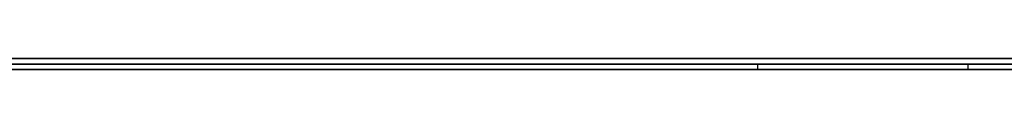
# Model space of a CAD drawing. Extents: x -4.2 to 4.1, y -6.8 to 5.8.
# Tile 11 of 214: x -3.438188 to -3.420421, y -5.0002 to -5. Entities that reach past the tile are written whole.
import ezdxf

# ---------------------------------------------------------------- set-up
doc = ezdxf.new("R2010")
doc.units = 0
doc.layers.get('0').update_dxf_attribs({"linetype": 'CONTINUOUS'})

# ---------------------------------------------------------------- blocks, each defined once
blk = doc.blocks.new('*U1')
at = {"extrusion": (0, -1, 0)}
for p, q in [((4, -5, 3.925), (-4, -5, 3.925)), ((-3.3125, -5, 2.5), (-3.8125, -5, 2.5)), ((-3.8125, -5, 3.25), (-3.3125, -5, 3.25)), ((3.5, -5), (-3.5, -5)), ((-3.8125, -5.0002, 3.25), (-3.3125, -5.0002, 3.25)), ((-3.3125, -5.0002, 2.5), (-3.8125, -5.0002, 2.5)), ((-3.47417, -5.0001, 2.974587), (-3.424867, -5.0001, 2.912516)), ((-3.424867, -5.0002, 2.912516), (-3.47417, -5.0002, 2.974587)), ((-3.39794, -5.0001, 2.912516), (-3.453438, -5.0001, 2.980403)), ((-3.453438, -5.0002, 2.980403), (-3.39794, -5.0002, 2.912516)), ((-3.424867, -5.0001, 2.912516), (-3.39794, -5.0001, 2.912516)), ((-3.39794, -5.0002, 2.912516), (-3.424867, -5.0002, 2.912516))]:
    blk.add_line(p, q, dxfattribs=at)
for p, q in [((4, -5, 4.425), (-4, -5, 4.425)), ((4, -5, 4.425), (-4, -5, 4.425)), ((-3.8125, -5, 3.25), (-3.3125, -5, 3.25)), ((3.5, -5), (-3.5, -5)), ((-3.8125, -5.0002, 3.25), (-3.3125, -5.0002, 3.25)), ((-3.424867, -5.0002, 2.912516), (-3.424867, -5.0001, 2.912516)), ((-3.424867, -5.0001, 2.912516), (-3.39794, -5.0001, 2.912516)), ((-3.39794, -5.0002, 2.912516), (-3.424867, -5.0002, 2.912516)), ((-3.421075, -5.0002, 3.026166), (-3.421075, -5.0001, 3.026166)), ((-3.421075, -5.0002, 3.026166), (-3.421075, -5.0001, 3.026166))]:
    blk.add_line(p, q)
at = {"extrusion": (0, 0, -1)}
for p, q in [((4, -5, 3.925), (-4, -5, 3.925)), ((-3.3125, -5, 2.5), (-3.8125, -5, 2.5)), ((-3.3125, -5.0002, 2.5), (-3.8125, -5.0002, 2.5))]:
    blk.add_line(p, q, dxfattribs=at)
at = {"extrusion": (0.783042, 0, 0.621968)}
for p, q in [((-3.47417, -5.0001, 2.974587), (-3.424867, -5.0001, 2.912516)), ((-3.424867, -5.0002, 2.912516), (-3.47417, -5.0002, 2.974587)), ((-3.424867, -5.0002, 2.912516), (-3.424867, -5.0001, 2.912516))]:
    blk.add_line(p, q, dxfattribs=at)
at = {"extrusion": (-0.774214, 0, -0.632924)}
for p, q in [((-3.39794, -5.0001, 2.912516), (-3.453438, -5.0001, 2.980403)), ((-3.453438, -5.0002, 2.980403), (-3.39794, -5.0002, 2.912516))]:
    blk.add_line(p, q, dxfattribs=at)
for points in [[(-3.43851, -5.0001, 2.98864), (-3.43816, -5.0001, 2.98892), (-3.4378, -5.0001, 2.98921), (-3.43745, -5.0001, 2.9895), (-3.4371, -5.0001, 2.98979), (-3.43676, -5.0001, 2.99009), (-3.43641, -5.0001, 2.99039), (-3.43608, -5.0001, 2.99069), (-3.43574, -5.0001, 2.99099), (-3.43541, -5.0001, 2.9913), (-3.43508, -5.0001, 2.99161), (-3.43475, -5.0001, 2.99193), (-3.43442, -5.0001, 2.99224), (-3.4341, -5.0001, 2.99256), (-3.43379, -5.0001, 2.99289), (-3.43347, -5.0001, 2.99321), (-3.43316, -5.0001, 2.99354), (-3.43285, -5.0001, 2.99387), (-3.43255, -5.0001, 2.99421), (-3.43224, -5.0001, 2.99454), (-3.43194, -5.0001, 2.99488), (-3.43165, -5.0001, 2.99523), (-3.43135, -5.0001, 2.99557), (-3.43106, -5.0001, 2.99592), (-3.43078, -5.0001, 2.99628), (-3.43049, -5.0001, 2.99663), (-3.43021, -5.0001, 2.99699), (-3.42994, -5.0001, 2.99735), (-3.42966, -5.0001, 2.99771), (-3.42939, -5.0001, 2.99808), (-3.42912, -5.0001, 2.99845), (-3.42886, -5.0001, 2.99882), (-3.4286, -5.0001, 2.9992), (-3.42835, -5.0001, 2.99958), (-3.4281, -5.0001, 2.99996), (-3.42786, -5.0001, 3.00034), (-3.42762, -5.0001, 3.00073), (-3.42738, -5.0001, 3.00112), (-3.42715, -5.0001, 3.00151), (-3.42692, -5.0001, 3.0019), (-3.4267, -5.0001, 3.0023), (-3.42648, -5.0001, 3.0027), (-3.42627, -5.0001, 3.0031), (-3.42606, -5.0001, 3.00351), (-3.42585, -5.0001, 3.00392), (-3.42565, -5.0001, 3.00433), (-3.42546, -5.0001, 3.00474), (-3.42526, -5.0001, 3.00516), (-3.42507, -5.0001, 3.00557), (-3.42489, -5.0001, 3.006), (-3.42471, -5.0001, 3.00642), (-3.42454, -5.0001, 3.00685), (-3.42436, -5.0001, 3.00728), (-3.4242, -5.0001, 3.00771), (-3.42404, -5.0001, 3.00814), (-3.42388, -5.0001, 3.00858), (-3.42372, -5.0001, 3.00902), (-3.42358, -5.0001, 3.00947), (-3.42343, -5.0001, 3.00991), (-3.42329, -5.0001, 3.01036), (-3.42315, -5.0001, 3.01081), (-3.42302, -5.0001, 3.01127), (-3.42289, -5.0001, 3.01172), (-3.42277, -5.0001, 3.01218), (-3.42265, -5.0001, 3.01265), (-3.42254, -5.0001, 3.01311), (-3.42243, -5.0001, 3.01358), (-3.42232, -5.0001, 3.01405), (-3.42222, -5.0001, 3.01452), (-3.42212, -5.0001, 3.015), (-3.42203, -5.0001, 3.01548), (-3.42194, -5.0001, 3.01596), (-3.42186, -5.0001, 3.01645), (-3.42178, -5.0001, 3.01693), (-3.4217, -5.0001, 3.01742), (-3.42163, -5.0001, 3.01791), (-3.42156, -5.0001, 3.01841), (-3.4215, -5.0001, 3.01891), (-3.42144, -5.0001, 3.01941), (-3.42139, -5.0001, 3.01991), (-3.42134, -5.0001, 3.02042), (-3.42129, -5.0001, 3.02093), (-3.42125, -5.0001, 3.02144), (-3.42121, -5.0001, 3.02195), (-3.42118, -5.0001, 3.02247), (-3.42115, -5.0001, 3.02299), (-3.42113, -5.0001, 3.02351), (-3.42111, -5.0001, 3.02404), (-3.42109, -5.0001, 3.02457), (-3.42108, -5.0001, 3.0251), (-3.42108, -5.0001, 3.02563), (-3.42107, -5.0001, 3.02617)], [(-3.43851, -5.0001, 2.98864), (-3.43816, -5.0001, 2.98892), (-3.4378, -5.0001, 2.98921), (-3.43745, -5.0001, 2.9895), (-3.4371, -5.0001, 2.98979), (-3.43676, -5.0001, 2.99009), (-3.43641, -5.0001, 2.99039), (-3.43608, -5.0001, 2.99069), (-3.43574, -5.0001, 2.99099), (-3.43541, -5.0001, 2.9913), (-3.43508, -5.0001, 2.99161), (-3.43475, -5.0001, 2.99193), (-3.43442, -5.0001, 2.99224), (-3.4341, -5.0001, 2.99256), (-3.43379, -5.0001, 2.99289), (-3.43347, -5.0001, 2.99321), (-3.43316, -5.0001, 2.99354), (-3.43285, -5.0001, 2.99387), (-3.43255, -5.0001, 2.99421), (-3.43224, -5.0001, 2.99454), (-3.43194, -5.0001, 2.99488), (-3.43165, -5.0001, 2.99523), (-3.43135, -5.0001, 2.99557), (-3.43106, -5.0001, 2.99592), (-3.43078, -5.0001, 2.99628), (-3.43049, -5.0001, 2.99663), (-3.43021, -5.0001, 2.99699), (-3.42994, -5.0001, 2.99735), (-3.42966, -5.0001, 2.99771), (-3.42939, -5.0001, 2.99808), (-3.42912, -5.0001, 2.99845), (-3.42886, -5.0001, 2.99882), (-3.4286, -5.0001, 2.9992), (-3.42835, -5.0001, 2.99958), (-3.4281, -5.0001, 2.99996), (-3.42786, -5.0001, 3.00034), (-3.42762, -5.0001, 3.00073), (-3.42738, -5.0001, 3.00112), (-3.42715, -5.0001, 3.00151), (-3.42692, -5.0001, 3.0019), (-3.4267, -5.0001, 3.0023), (-3.42648, -5.0001, 3.0027), (-3.42627, -5.0001, 3.0031), (-3.42606, -5.0001, 3.00351), (-3.42585, -5.0001, 3.00392), (-3.42565, -5.0001, 3.00433), (-3.42546, -5.0001, 3.00474), (-3.42526, -5.0001, 3.00516), (-3.42507, -5.0001, 3.00557), (-3.42489, -5.0001, 3.006), (-3.42471, -5.0001, 3.00642), (-3.42454, -5.0001, 3.00685), (-3.42436, -5.0001, 3.00728), (-3.4242, -5.0001, 3.00771), (-3.42404, -5.0001, 3.00814), (-3.42388, -5.0001, 3.00858), (-3.42372, -5.0001, 3.00902), (-3.42358, -5.0001, 3.00947), (-3.42343, -5.0001, 3.00991), (-3.42329, -5.0001, 3.01036), (-3.42315, -5.0001, 3.01081), (-3.42302, -5.0001, 3.01127), (-3.42289, -5.0001, 3.01172), (-3.42277, -5.0001, 3.01218), (-3.42265, -5.0001, 3.01265), (-3.42254, -5.0001, 3.01311), (-3.42243, -5.0001, 3.01358), (-3.42232, -5.0001, 3.01405), (-3.42222, -5.0001, 3.01452), (-3.42212, -5.0001, 3.015), (-3.42203, -5.0001, 3.01548), (-3.42194, -5.0001, 3.01596), (-3.42186, -5.0001, 3.01645), (-3.42178, -5.0001, 3.01693), (-3.4217, -5.0001, 3.01742), (-3.42163, -5.0001, 3.01791), (-3.42156, -5.0001, 3.01841), (-3.4215, -5.0001, 3.01891), (-3.42144, -5.0001, 3.01941), (-3.42139, -5.0001, 3.01991), (-3.42134, -5.0001, 3.02042), (-3.42129, -5.0001, 3.02093), (-3.42125, -5.0001, 3.02144), (-3.42121, -5.0001, 3.02195), (-3.42118, -5.0001, 3.02247), (-3.42115, -5.0001, 3.02299), (-3.42113, -5.0001, 3.02351), (-3.42111, -5.0001, 3.02404), (-3.42109, -5.0001, 3.02457), (-3.42108, -5.0001, 3.0251), (-3.42108, -5.0001, 3.02563), (-3.42107, -5.0001, 3.02617)], [(-3.42107, -5.0002, 3.02617), (-3.42108, -5.0002, 3.02581), (-3.42108, -5.0002, 3.02545), (-3.42108, -5.0002, 3.0251), (-3.42109, -5.0002, 3.02475), (-3.4211, -5.0002, 3.02439), (-3.42111, -5.0002, 3.02404), (-3.42112, -5.0002, 3.02369), (-3.42114, -5.0002, 3.02335), (-3.42115, -5.0002, 3.023), (-3.42117, -5.0002, 3.02265), (-3.42119, -5.0002, 3.02231), (-3.42121, -5.0002, 3.02196), (-3.42124, -5.0002, 3.02162), (-3.42126, -5.0002, 3.02128), (-3.42129, -5.0002, 3.02094), (-3.42132, -5.0002, 3.0206), (-3.42135, -5.0002, 3.02026), (-3.42138, -5.0002, 3.01993), (-3.42142, -5.0002, 3.01959), (-3.42146, -5.0002, 3.01926), (-3.4215, -5.0002, 3.01893), (-3.42154, -5.0002, 3.01859), (-3.42158, -5.0002, 3.01826), (-3.42163, -5.0002, 3.01794), (-3.42167, -5.0002, 3.01761), (-3.42172, -5.0002, 3.01728), (-3.42177, -5.0002, 3.01696), (-3.42182, -5.0002, 3.01663), (-3.42188, -5.0002, 3.01631), (-3.42194, -5.0002, 3.01599), (-3.42199, -5.0002, 3.01567), (-3.42205, -5.0002, 3.01535), (-3.42212, -5.0002, 3.01503), (-3.42218, -5.0002, 3.01471), (-3.42225, -5.0002, 3.0144), (-3.42231, -5.0002, 3.01408), (-3.42238, -5.0002, 3.01377), (-3.42246, -5.0002, 3.01346), (-3.42253, -5.0002, 3.01314), (-3.4226, -5.0002, 3.01283), (-3.42268, -5.0002, 3.01253), (-3.42276, -5.0002, 3.01222), (-3.42284, -5.0002, 3.01191), (-3.42293, -5.0002, 3.01161), (-3.42301, -5.0002, 3.0113), (-3.4231, -5.0002, 3.011), (-3.42319, -5.0002, 3.0107), (-3.42328, -5.0002, 3.0104), (-3.42337, -5.0002, 3.0101), (-3.42347, -5.0002, 3.0098), (-3.42356, -5.0002, 3.00951), (-3.42366, -5.0002, 3.00921), (-3.42376, -5.0002, 3.00892), (-3.42386, -5.0002, 3.00862), (-3.42397, -5.0002, 3.00833), (-3.42407, -5.0002, 3.00804), (-3.42418, -5.0002, 3.00775), (-3.42429, -5.0002, 3.00746), (-3.4244, -5.0002, 3.00718), (-3.42452, -5.0002, 3.00689), (-3.42463, -5.0002, 3.00661), (-3.42475, -5.0002, 3.00632), (-3.42487, -5.0002, 3.00604), (-3.42499, -5.0002, 3.00576), (-3.42512, -5.0002, 3.00548), (-3.42524, -5.0002, 3.0052), (-3.42537, -5.0002, 3.00493), (-3.4255, -5.0002, 3.00465), (-3.42563, -5.0002, 3.00438), (-3.42576, -5.0002, 3.0041), (-3.4259, -5.0002, 3.00383), (-3.42603, -5.0002, 3.00356), (-3.42617, -5.0002, 3.00329), (-3.42631, -5.0002, 3.00302), (-3.42645, -5.0002, 3.00275), (-3.4266, -5.0002, 3.00249), (-3.42675, -5.0002, 3.00222), (-3.42689, -5.0002, 3.00196), (-3.42704, -5.0002, 3.00169), (-3.4272, -5.0002, 3.00143), (-3.42735, -5.0002, 3.00117), (-3.42751, -5.0002, 3.00091), (-3.42766, -5.0002, 3.00065), (-3.42782, -5.0002, 3.0004), (-3.42798, -5.0002, 3.00014), (-3.42815, -5.0002, 2.99989), (-3.42831, -5.0002, 2.99964), (-3.42848, -5.0002, 2.99938), (-3.42865, -5.0002, 2.99913), (-3.42882, -5.0002, 2.99888), (-3.42899, -5.0002, 2.99863), (-3.42917, -5.0002, 2.99839), (-3.42935, -5.0002, 2.99814), (-3.42953, -5.0002, 2.9979), (-3.42971, -5.0002, 2.99765), (-3.42989, -5.0002, 2.99741), (-3.43007, -5.0002, 2.99717), (-3.43026, -5.0002, 2.99693), (-3.43045, -5.0002, 2.99669), (-3.43063, -5.0002, 2.99646), (-3.43082, -5.0002, 2.99622), (-3.43101, -5.0002, 2.99599), (-3.43121, -5.0002, 2.99575), (-3.4314, -5.0002, 2.99552), (-3.43159, -5.0002, 2.99529), (-3.43179, -5.0002, 2.99506), (-3.43199, -5.0002, 2.99483), (-3.43219, -5.0002, 2.99461), (-3.43239, -5.0002, 2.99438), (-3.43259, -5.0002, 2.99416), (-3.43279, -5.0002, 2.99394), (-3.433, -5.0002, 2.99371), (-3.4332, -5.0002, 2.99349), (-3.43341, -5.0002, 2.99328), (-3.43362, -5.0002, 2.99306), (-3.43383, -5.0002, 2.99284), (-3.43404, -5.0002, 2.99263), (-3.43425, -5.0002, 2.99242), (-3.43447, -5.0002, 2.9922), (-3.43468, -5.0002, 2.99199), (-3.4349, -5.0002, 2.99178), (-3.43512, -5.0002, 2.99158), (-3.43533, -5.0002, 2.99137), (-3.43556, -5.0002, 2.99116), (-3.43578, -5.0002, 2.99096), (-3.436, -5.0002, 2.99076), (-3.43623, -5.0002, 2.99055), (-3.43645, -5.0002, 2.99035), (-3.43668, -5.0002, 2.99016), (-3.43691, -5.0002, 2.98996), (-3.43714, -5.0002, 2.98976), (-3.43737, -5.0002, 2.98957), (-3.4376, -5.0002, 2.98937), (-3.43784, -5.0002, 2.98918), (-3.43807, -5.0002, 2.98899), (-3.43831, -5.0002, 2.9888)], [(-3.42107, -5.0002, 3.02617), (-3.42108, -5.0002, 3.02581), (-3.42108, -5.0002, 3.02545), (-3.42108, -5.0002, 3.0251), (-3.42109, -5.0002, 3.02475), (-3.4211, -5.0002, 3.02439), (-3.42111, -5.0002, 3.02404), (-3.42112, -5.0002, 3.02369), (-3.42114, -5.0002, 3.02335), (-3.42115, -5.0002, 3.023), (-3.42117, -5.0002, 3.02265), (-3.42119, -5.0002, 3.02231), (-3.42121, -5.0002, 3.02196), (-3.42124, -5.0002, 3.02162), (-3.42126, -5.0002, 3.02128), (-3.42129, -5.0002, 3.02094), (-3.42132, -5.0002, 3.0206), (-3.42135, -5.0002, 3.02026), (-3.42138, -5.0002, 3.01993), (-3.42142, -5.0002, 3.01959), (-3.42146, -5.0002, 3.01926), (-3.4215, -5.0002, 3.01893), (-3.42154, -5.0002, 3.01859), (-3.42158, -5.0002, 3.01826), (-3.42163, -5.0002, 3.01794), (-3.42167, -5.0002, 3.01761), (-3.42172, -5.0002, 3.01728), (-3.42177, -5.0002, 3.01696), (-3.42182, -5.0002, 3.01663), (-3.42188, -5.0002, 3.01631), (-3.42194, -5.0002, 3.01599), (-3.42199, -5.0002, 3.01567), (-3.42205, -5.0002, 3.01535), (-3.42212, -5.0002, 3.01503), (-3.42218, -5.0002, 3.01471), (-3.42225, -5.0002, 3.0144), (-3.42231, -5.0002, 3.01408), (-3.42238, -5.0002, 3.01377), (-3.42246, -5.0002, 3.01346), (-3.42253, -5.0002, 3.01314), (-3.4226, -5.0002, 3.01283), (-3.42268, -5.0002, 3.01253), (-3.42276, -5.0002, 3.01222), (-3.42284, -5.0002, 3.01191), (-3.42293, -5.0002, 3.01161), (-3.42301, -5.0002, 3.0113), (-3.4231, -5.0002, 3.011), (-3.42319, -5.0002, 3.0107), (-3.42328, -5.0002, 3.0104), (-3.42337, -5.0002, 3.0101), (-3.42347, -5.0002, 3.0098), (-3.42356, -5.0002, 3.00951), (-3.42366, -5.0002, 3.00921), (-3.42376, -5.0002, 3.00892), (-3.42386, -5.0002, 3.00862), (-3.42397, -5.0002, 3.00833), (-3.42407, -5.0002, 3.00804), (-3.42418, -5.0002, 3.00775), (-3.42429, -5.0002, 3.00746), (-3.4244, -5.0002, 3.00718), (-3.42452, -5.0002, 3.00689), (-3.42463, -5.0002, 3.00661), (-3.42475, -5.0002, 3.00632), (-3.42487, -5.0002, 3.00604), (-3.42499, -5.0002, 3.00576), (-3.42512, -5.0002, 3.00548), (-3.42524, -5.0002, 3.0052), (-3.42537, -5.0002, 3.00493), (-3.4255, -5.0002, 3.00465), (-3.42563, -5.0002, 3.00438), (-3.42576, -5.0002, 3.0041), (-3.4259, -5.0002, 3.00383), (-3.42603, -5.0002, 3.00356), (-3.42617, -5.0002, 3.00329), (-3.42631, -5.0002, 3.00302), (-3.42645, -5.0002, 3.00275), (-3.4266, -5.0002, 3.00249), (-3.42675, -5.0002, 3.00222), (-3.42689, -5.0002, 3.00196), (-3.42704, -5.0002, 3.00169), (-3.4272, -5.0002, 3.00143), (-3.42735, -5.0002, 3.00117), (-3.42751, -5.0002, 3.00091), (-3.42766, -5.0002, 3.00065), (-3.42782, -5.0002, 3.0004), (-3.42798, -5.0002, 3.00014), (-3.42815, -5.0002, 2.99989), (-3.42831, -5.0002, 2.99964), (-3.42848, -5.0002, 2.99938), (-3.42865, -5.0002, 2.99913), (-3.42882, -5.0002, 2.99888), (-3.42899, -5.0002, 2.99863), (-3.42917, -5.0002, 2.99839), (-3.42935, -5.0002, 2.99814), (-3.42953, -5.0002, 2.9979), (-3.42971, -5.0002, 2.99765), (-3.42989, -5.0002, 2.99741), (-3.43007, -5.0002, 2.99717), (-3.43026, -5.0002, 2.99693), (-3.43045, -5.0002, 2.99669), (-3.43063, -5.0002, 2.99646), (-3.43082, -5.0002, 2.99622), (-3.43101, -5.0002, 2.99599), (-3.43121, -5.0002, 2.99575), (-3.4314, -5.0002, 2.99552), (-3.43159, -5.0002, 2.99529), (-3.43179, -5.0002, 2.99506), (-3.43199, -5.0002, 2.99483), (-3.43219, -5.0002, 2.99461), (-3.43239, -5.0002, 2.99438), (-3.43259, -5.0002, 2.99416), (-3.43279, -5.0002, 2.99394), (-3.433, -5.0002, 2.99371), (-3.4332, -5.0002, 2.99349), (-3.43341, -5.0002, 2.99328), (-3.43362, -5.0002, 2.99306), (-3.43383, -5.0002, 2.99284), (-3.43404, -5.0002, 2.99263), (-3.43425, -5.0002, 2.99242), (-3.43447, -5.0002, 2.9922), (-3.43468, -5.0002, 2.99199), (-3.4349, -5.0002, 2.99178), (-3.43512, -5.0002, 2.99158), (-3.43533, -5.0002, 2.99137), (-3.43556, -5.0002, 2.99116), (-3.43578, -5.0002, 2.99096), (-3.436, -5.0002, 2.99076), (-3.43623, -5.0002, 2.99055), (-3.43645, -5.0002, 2.99035), (-3.43668, -5.0002, 2.99016), (-3.43691, -5.0002, 2.98996), (-3.43714, -5.0002, 2.98976), (-3.43737, -5.0002, 2.98957), (-3.4376, -5.0002, 2.98937), (-3.43784, -5.0002, 2.98918), (-3.43807, -5.0002, 2.98899), (-3.43831, -5.0002, 2.9888)], [(-3.42107, -5.0001, 3.02617), (-3.42108, -5.0001, 3.02655), (-3.42108, -5.0001, 3.02693), (-3.42109, -5.0001, 3.02732), (-3.42109, -5.0001, 3.0277), (-3.4211, -5.0001, 3.02807), (-3.42112, -5.0001, 3.02845), (-3.42113, -5.0001, 3.02882), (-3.42115, -5.0001, 3.02919), (-3.42117, -5.0001, 3.02956), (-3.42119, -5.0001, 3.02993), (-3.42122, -5.0001, 3.0303), (-3.42124, -5.0001, 3.03066), (-3.42127, -5.0001, 3.03102), (-3.42131, -5.0001, 3.03138), (-3.42134, -5.0001, 3.03174), (-3.42138, -5.0001, 3.03209), (-3.42141, -5.0001, 3.03245), (-3.42146, -5.0001, 3.0328), (-3.4215, -5.0001, 3.03315), (-3.42154, -5.0001, 3.0335), (-3.42159, -5.0001, 3.03384), (-3.42164, -5.0001, 3.03418), (-3.4217, -5.0001, 3.03453), (-3.42175, -5.0001, 3.03487), (-3.42181, -5.0001, 3.0352), (-3.42187, -5.0001, 3.03554), (-3.42193, -5.0001, 3.03587), (-3.422, -5.0001, 3.03621), (-3.42206, -5.0001, 3.03654), (-3.42213, -5.0001, 3.03686), (-3.4222, -5.0001, 3.03719), (-3.42228, -5.0001, 3.03751), (-3.42235, -5.0001, 3.03784), (-3.42243, -5.0001, 3.03816), (-3.42251, -5.0001, 3.03847), (-3.4226, -5.0001, 3.03879), (-3.42268, -5.0001, 3.0391), (-3.42277, -5.0001, 3.03942), (-3.42286, -5.0001, 3.03973), (-3.42296, -5.0001, 3.04003), (-3.42305, -5.0001, 3.04034), (-3.42315, -5.0001, 3.04065), (-3.42325, -5.0001, 3.04095), (-3.42335, -5.0001, 3.04125), (-3.42346, -5.0001, 3.04155), (-3.42356, -5.0001, 3.04184), (-3.42367, -5.0001, 3.04214), (-3.42378, -5.0001, 3.04243), (-3.4239, -5.0001, 3.04272), (-3.42401, -5.0001, 3.04301), (-3.42413, -5.0001, 3.04329), (-3.42425, -5.0001, 3.04358), (-3.42438, -5.0001, 3.04386), (-3.4245, -5.0001, 3.04414), (-3.42463, -5.0001, 3.04442), (-3.42476, -5.0001, 3.0447), (-3.42489, -5.0001, 3.04497), (-3.42503, -5.0001, 3.04524), (-3.42517, -5.0001, 3.04552), (-3.42531, -5.0001, 3.04578), (-3.42545, -5.0001, 3.04605), (-3.42559, -5.0001, 3.04632), (-3.42574, -5.0001, 3.04658), (-3.42589, -5.0001, 3.04684), (-3.42604, -5.0001, 3.0471), (-3.42619, -5.0001, 3.04736), (-3.42635, -5.0001, 3.04761), (-3.4265, -5.0001, 3.04787), (-3.42666, -5.0001, 3.04812), (-3.42682, -5.0001, 3.04837), (-3.42698, -5.0001, 3.04862), (-3.42715, -5.0001, 3.04887), (-3.42731, -5.0001, 3.04912), (-3.42748, -5.0001, 3.04937), (-3.42765, -5.0001, 3.04961), (-3.42782, -5.0001, 3.04985), (-3.42799, -5.0001, 3.0501), (-3.42816, -5.0001, 3.05034), (-3.42834, -5.0001, 3.05057), (-3.42851, -5.0001, 3.05081), (-3.42869, -5.0001, 3.05105), (-3.42887, -5.0001, 3.05128), (-3.42905, -5.0001, 3.05151), (-3.42924, -5.0001, 3.05175), (-3.42942, -5.0001, 3.05198), (-3.42961, -5.0001, 3.0522), (-3.4298, -5.0001, 3.05243), (-3.42999, -5.0001, 3.05266), (-3.43018, -5.0001, 3.05288), (-3.43038, -5.0001, 3.0531), (-3.43057, -5.0001, 3.05332), (-3.43077, -5.0001, 3.05354), (-3.43097, -5.0001, 3.05376), (-3.43117, -5.0001, 3.05398), (-3.43137, -5.0001, 3.05419), (-3.43158, -5.0001, 3.05441), (-3.43178, -5.0001, 3.05462), (-3.43199, -5.0001, 3.05483), (-3.4322, -5.0001, 3.05504), (-3.43241, -5.0001, 3.05525), (-3.43263, -5.0001, 3.05545), (-3.43284, -5.0001, 3.05566), (-3.43306, -5.0001, 3.05586), (-3.43328, -5.0001, 3.05606), (-3.4335, -5.0001, 3.05626), (-3.43372, -5.0001, 3.05646), (-3.43394, -5.0001, 3.05666), (-3.43417, -5.0001, 3.05686), (-3.43439, -5.0001, 3.05705), (-3.43462, -5.0001, 3.05724), (-3.43485, -5.0001, 3.05743), (-3.43509, -5.0001, 3.05762), (-3.43532, -5.0001, 3.05781), (-3.43555, -5.0001, 3.058), (-3.43579, -5.0001, 3.05819), (-3.43603, -5.0001, 3.05837), (-3.43627, -5.0001, 3.05855), (-3.43651, -5.0001, 3.05873), (-3.43676, -5.0001, 3.05891), (-3.437, -5.0001, 3.05909), (-3.43725, -5.0001, 3.05927), (-3.4375, -5.0001, 3.05944), (-3.43775, -5.0001, 3.05962), (-3.438, -5.0001, 3.05979), (-3.43826, -5.0001, 3.05996)], [(-3.42107, -5.0001, 3.02617), (-3.42108, -5.0001, 3.02655), (-3.42108, -5.0001, 3.02693), (-3.42109, -5.0001, 3.02732), (-3.42109, -5.0001, 3.0277), (-3.4211, -5.0001, 3.02807), (-3.42112, -5.0001, 3.02845), (-3.42113, -5.0001, 3.02882), (-3.42115, -5.0001, 3.02919), (-3.42117, -5.0001, 3.02956), (-3.42119, -5.0001, 3.02993), (-3.42122, -5.0001, 3.0303), (-3.42124, -5.0001, 3.03066), (-3.42127, -5.0001, 3.03102), (-3.42131, -5.0001, 3.03138), (-3.42134, -5.0001, 3.03174), (-3.42138, -5.0001, 3.03209), (-3.42141, -5.0001, 3.03245), (-3.42146, -5.0001, 3.0328), (-3.4215, -5.0001, 3.03315), (-3.42154, -5.0001, 3.0335), (-3.42159, -5.0001, 3.03384), (-3.42164, -5.0001, 3.03418), (-3.4217, -5.0001, 3.03453), (-3.42175, -5.0001, 3.03487), (-3.42181, -5.0001, 3.0352), (-3.42187, -5.0001, 3.03554), (-3.42193, -5.0001, 3.03587), (-3.422, -5.0001, 3.03621), (-3.42206, -5.0001, 3.03654), (-3.42213, -5.0001, 3.03686), (-3.4222, -5.0001, 3.03719), (-3.42228, -5.0001, 3.03751), (-3.42235, -5.0001, 3.03784), (-3.42243, -5.0001, 3.03816), (-3.42251, -5.0001, 3.03847), (-3.4226, -5.0001, 3.03879), (-3.42268, -5.0001, 3.0391), (-3.42277, -5.0001, 3.03942), (-3.42286, -5.0001, 3.03973), (-3.42296, -5.0001, 3.04003), (-3.42305, -5.0001, 3.04034), (-3.42315, -5.0001, 3.04065), (-3.42325, -5.0001, 3.04095), (-3.42335, -5.0001, 3.04125), (-3.42346, -5.0001, 3.04155), (-3.42356, -5.0001, 3.04184), (-3.42367, -5.0001, 3.04214), (-3.42378, -5.0001, 3.04243), (-3.4239, -5.0001, 3.04272), (-3.42401, -5.0001, 3.04301), (-3.42413, -5.0001, 3.04329), (-3.42425, -5.0001, 3.04358), (-3.42438, -5.0001, 3.04386), (-3.4245, -5.0001, 3.04414), (-3.42463, -5.0001, 3.04442), (-3.42476, -5.0001, 3.0447), (-3.42489, -5.0001, 3.04497), (-3.42503, -5.0001, 3.04524), (-3.42517, -5.0001, 3.04552), (-3.42531, -5.0001, 3.04578), (-3.42545, -5.0001, 3.04605), (-3.42559, -5.0001, 3.04632), (-3.42574, -5.0001, 3.04658), (-3.42589, -5.0001, 3.04684), (-3.42604, -5.0001, 3.0471), (-3.42619, -5.0001, 3.04736), (-3.42635, -5.0001, 3.04761), (-3.4265, -5.0001, 3.04787), (-3.42666, -5.0001, 3.04812), (-3.42682, -5.0001, 3.04837), (-3.42698, -5.0001, 3.04862), (-3.42715, -5.0001, 3.04887), (-3.42731, -5.0001, 3.04912), (-3.42748, -5.0001, 3.04937), (-3.42765, -5.0001, 3.04961), (-3.42782, -5.0001, 3.04985), (-3.42799, -5.0001, 3.0501), (-3.42816, -5.0001, 3.05034), (-3.42834, -5.0001, 3.05057), (-3.42851, -5.0001, 3.05081), (-3.42869, -5.0001, 3.05105), (-3.42887, -5.0001, 3.05128), (-3.42905, -5.0001, 3.05151), (-3.42924, -5.0001, 3.05175), (-3.42942, -5.0001, 3.05198), (-3.42961, -5.0001, 3.0522), (-3.4298, -5.0001, 3.05243), (-3.42999, -5.0001, 3.05266), (-3.43018, -5.0001, 3.05288), (-3.43038, -5.0001, 3.0531), (-3.43057, -5.0001, 3.05332), (-3.43077, -5.0001, 3.05354), (-3.43097, -5.0001, 3.05376), (-3.43117, -5.0001, 3.05398), (-3.43137, -5.0001, 3.05419), (-3.43158, -5.0001, 3.05441), (-3.43178, -5.0001, 3.05462), (-3.43199, -5.0001, 3.05483), (-3.4322, -5.0001, 3.05504), (-3.43241, -5.0001, 3.05525), (-3.43263, -5.0001, 3.05545), (-3.43284, -5.0001, 3.05566), (-3.43306, -5.0001, 3.05586), (-3.43328, -5.0001, 3.05606), (-3.4335, -5.0001, 3.05626), (-3.43372, -5.0001, 3.05646), (-3.43394, -5.0001, 3.05666), (-3.43417, -5.0001, 3.05686), (-3.43439, -5.0001, 3.05705), (-3.43462, -5.0001, 3.05724), (-3.43485, -5.0001, 3.05743), (-3.43509, -5.0001, 3.05762), (-3.43532, -5.0001, 3.05781), (-3.43555, -5.0001, 3.058), (-3.43579, -5.0001, 3.05819), (-3.43603, -5.0001, 3.05837), (-3.43627, -5.0001, 3.05855), (-3.43651, -5.0001, 3.05873), (-3.43676, -5.0001, 3.05891), (-3.437, -5.0001, 3.05909), (-3.43725, -5.0001, 3.05927), (-3.4375, -5.0001, 3.05944), (-3.43775, -5.0001, 3.05962), (-3.438, -5.0001, 3.05979), (-3.43826, -5.0001, 3.05996)], [(-3.43826, -5.0002, 3.05996), (-3.43809, -5.0002, 3.05985), (-3.43792, -5.0002, 3.05973), (-3.43775, -5.0002, 3.05962), (-3.43759, -5.0002, 3.0595), (-3.43742, -5.0002, 3.05939), (-3.43726, -5.0002, 3.05927), (-3.43709, -5.0002, 3.05915), (-3.43693, -5.0002, 3.05904), (-3.43676, -5.0002, 3.05892), (-3.4366, -5.0002, 3.0588), (-3.43644, -5.0002, 3.05868), (-3.43628, -5.0002, 3.05856), (-3.43612, -5.0002, 3.05844), (-3.43596, -5.0002, 3.05831), (-3.4358, -5.0002, 3.05819), (-3.43564, -5.0002, 3.05807), (-3.43548, -5.0002, 3.05794), (-3.43533, -5.0002, 3.05782), (-3.43517, -5.0002, 3.0577), (-3.43502, -5.0002, 3.05757), (-3.43486, -5.0002, 3.05744), (-3.43471, -5.0002, 3.05732), (-3.43456, -5.0002, 3.05719), (-3.4344, -5.0002, 3.05706), (-3.43425, -5.0002, 3.05693), (-3.4341, -5.0002, 3.0568), (-3.43395, -5.0002, 3.05667), (-3.4338, -5.0002, 3.05654), (-3.43366, -5.0002, 3.05641), (-3.43351, -5.0002, 3.05627), (-3.43336, -5.0002, 3.05614), (-3.43322, -5.0002, 3.05601), (-3.43307, -5.0002, 3.05587), (-3.43293, -5.0002, 3.05574), (-3.43278, -5.0002, 3.0556), (-3.43264, -5.0002, 3.05547), (-3.4325, -5.0002, 3.05533), (-3.43236, -5.0002, 3.05519), (-3.43222, -5.0002, 3.05505), (-3.43208, -5.0002, 3.05492), (-3.43194, -5.0002, 3.05478), (-3.4318, -5.0002, 3.05464), (-3.43166, -5.0002, 3.05449), (-3.43153, -5.0002, 3.05435), (-3.43139, -5.0002, 3.05421), (-3.43126, -5.0002, 3.05407), (-3.43112, -5.0002, 3.05392), (-3.43099, -5.0002, 3.05378), (-3.43086, -5.0002, 3.05364), (-3.43072, -5.0002, 3.05349), (-3.43059, -5.0002, 3.05334), (-3.43046, -5.0002, 3.0532), (-3.43033, -5.0002, 3.05305), (-3.4302, -5.0002, 3.0529), (-3.43007, -5.0002, 3.05275), (-3.42995, -5.0002, 3.0526), (-3.42982, -5.0002, 3.05245), (-3.42969, -5.0002, 3.0523), (-3.42957, -5.0002, 3.05215), (-3.42944, -5.0002, 3.052), (-3.42932, -5.0002, 3.05185), (-3.4292, -5.0002, 3.0517), (-3.42908, -5.0002, 3.05154), (-3.42895, -5.0002, 3.05139), (-3.42883, -5.0002, 3.05123), (-3.42871, -5.0002, 3.05108), (-3.42859, -5.0002, 3.05092), (-3.42848, -5.0002, 3.05076), (-3.42836, -5.0002, 3.0506), (-3.42824, -5.0002, 3.05045), (-3.42813, -5.0002, 3.05029), (-3.42801, -5.0002, 3.05013), (-3.4279, -5.0002, 3.04997), (-3.42778, -5.0002, 3.04981), (-3.42767, -5.0002, 3.04964), (-3.42756, -5.0002, 3.04948), (-3.42745, -5.0002, 3.04932), (-3.42734, -5.0002, 3.04916), (-3.42723, -5.0002, 3.04899), (-3.42712, -5.0002, 3.04883), (-3.42701, -5.0002, 3.04866), (-3.4269, -5.0002, 3.04849), (-3.42679, -5.0002, 3.04833), (-3.42669, -5.0002, 3.04816), (-3.42658, -5.0002, 3.04799), (-3.42648, -5.0002, 3.04782), (-3.42637, -5.0002, 3.04765), (-3.42627, -5.0002, 3.04748), (-3.42617, -5.0002, 3.04731), (-3.42607, -5.0002, 3.04714), (-3.42597, -5.0002, 3.04697), (-3.42587, -5.0002, 3.0468), (-3.42577, -5.0002, 3.04662), (-3.42567, -5.0002, 3.04645), (-3.42557, -5.0002, 3.04627), (-3.42547, -5.0002, 3.0461), (-3.42538, -5.0002, 3.04592), (-3.42528, -5.0002, 3.04574), (-3.42519, -5.0002, 3.04556), (-3.4251, -5.0002, 3.04538), (-3.42501, -5.0002, 3.0452), (-3.42492, -5.0002, 3.04502), (-3.42483, -5.0002, 3.04484), (-3.42474, -5.0002, 3.04466), (-3.42466, -5.0002, 3.04447), (-3.42457, -5.0002, 3.04429), (-3.42449, -5.0002, 3.0441), (-3.4244, -5.0002, 3.04392), (-3.42432, -5.0002, 3.04373), (-3.42424, -5.0002, 3.04354), (-3.42416, -5.0002, 3.04335), (-3.42408, -5.0002, 3.04316), (-3.424, -5.0002, 3.04297), (-3.42392, -5.0002, 3.04278), (-3.42384, -5.0002, 3.04259), (-3.42377, -5.0002, 3.04239), (-3.42369, -5.0002, 3.0422), (-3.42362, -5.0002, 3.042), (-3.42355, -5.0002, 3.04181), (-3.42348, -5.0002, 3.04161), (-3.42341, -5.0002, 3.04141), (-3.42334, -5.0002, 3.04121), (-3.42327, -5.0002, 3.04101), (-3.4232, -5.0002, 3.04081), (-3.42314, -5.0002, 3.04061), (-3.42307, -5.0002, 3.04041), (-3.42301, -5.0002, 3.04021), (-3.42295, -5.0002, 3.04), (-3.42288, -5.0002, 3.0398), (-3.42282, -5.0002, 3.03959), (-3.42276, -5.0002, 3.03939), (-3.4227, -5.0002, 3.03918), (-3.42265, -5.0002, 3.03897), (-3.42259, -5.0002, 3.03876), (-3.42253, -5.0002, 3.03855), (-3.42248, -5.0002, 3.03834), (-3.42243, -5.0002, 3.03813), (-3.42237, -5.0002, 3.03791), (-3.42232, -5.0002, 3.0377), (-3.42227, -5.0002, 3.03749), (-3.42222, -5.0002, 3.03727), (-3.42217, -5.0002, 3.03706), (-3.42213, -5.0002, 3.03684), (-3.42208, -5.0002, 3.03662), (-3.42204, -5.0002, 3.0364), (-3.42199, -5.0002, 3.03618), (-3.42195, -5.0002, 3.03596), (-3.42191, -5.0002, 3.03574), (-3.42187, -5.0002, 3.03552), (-3.42183, -5.0002, 3.03529), (-3.42179, -5.0002, 3.03507), (-3.42175, -5.0002, 3.03485), (-3.42171, -5.0002, 3.03462), (-3.42168, -5.0002, 3.03439), (-3.42164, -5.0002, 3.03417), (-3.42161, -5.0002, 3.03394), (-3.42157, -5.0002, 3.03371), (-3.42154, -5.0002, 3.03348), (-3.42151, -5.0002, 3.03325), (-3.42148, -5.0002, 3.03301), (-3.42145, -5.0002, 3.03278), (-3.42143, -5.0002, 3.03255), (-3.4214, -5.0002, 3.03231), (-3.42137, -5.0002, 3.03208), (-3.42135, -5.0002, 3.03184), (-3.42133, -5.0002, 3.0316), (-3.4213, -5.0002, 3.03137), (-3.42128, -5.0002, 3.03113), (-3.42126, -5.0002, 3.03089), (-3.42124, -5.0002, 3.03065), (-3.42122, -5.0002, 3.03041), (-3.42121, -5.0002, 3.03016), (-3.42119, -5.0002, 3.02992), (-3.42118, -5.0002, 3.02968), (-3.42116, -5.0002, 3.02943), (-3.42115, -5.0002, 3.02918), (-3.42114, -5.0002, 3.02894), (-3.42113, -5.0002, 3.02869), (-3.42112, -5.0002, 3.02844), (-3.42111, -5.0002, 3.02819), (-3.4211, -5.0002, 3.02794), (-3.42109, -5.0002, 3.02769), (-3.42109, -5.0002, 3.02744), (-3.42108, -5.0002, 3.02719), (-3.42108, -5.0002, 3.02693), (-3.42108, -5.0002, 3.02668), (-3.42108, -5.0002, 3.02642), (-3.42107, -5.0002, 3.02617)], [(-3.43826, -5.0002, 3.05996), (-3.43809, -5.0002, 3.05985), (-3.43792, -5.0002, 3.05973), (-3.43775, -5.0002, 3.05962), (-3.43759, -5.0002, 3.0595), (-3.43742, -5.0002, 3.05939), (-3.43726, -5.0002, 3.05927), (-3.43709, -5.0002, 3.05915), (-3.43693, -5.0002, 3.05904), (-3.43676, -5.0002, 3.05892), (-3.4366, -5.0002, 3.0588), (-3.43644, -5.0002, 3.05868), (-3.43628, -5.0002, 3.05856), (-3.43612, -5.0002, 3.05844), (-3.43596, -5.0002, 3.05831), (-3.4358, -5.0002, 3.05819), (-3.43564, -5.0002, 3.05807), (-3.43548, -5.0002, 3.05794), (-3.43533, -5.0002, 3.05782), (-3.43517, -5.0002, 3.0577), (-3.43502, -5.0002, 3.05757), (-3.43486, -5.0002, 3.05744), (-3.43471, -5.0002, 3.05732), (-3.43456, -5.0002, 3.05719), (-3.4344, -5.0002, 3.05706), (-3.43425, -5.0002, 3.05693), (-3.4341, -5.0002, 3.0568), (-3.43395, -5.0002, 3.05667), (-3.4338, -5.0002, 3.05654), (-3.43366, -5.0002, 3.05641), (-3.43351, -5.0002, 3.05627), (-3.43336, -5.0002, 3.05614), (-3.43322, -5.0002, 3.05601), (-3.43307, -5.0002, 3.05587), (-3.43293, -5.0002, 3.05574), (-3.43278, -5.0002, 3.0556), (-3.43264, -5.0002, 3.05547), (-3.4325, -5.0002, 3.05533), (-3.43236, -5.0002, 3.05519), (-3.43222, -5.0002, 3.05505), (-3.43208, -5.0002, 3.05492), (-3.43194, -5.0002, 3.05478), (-3.4318, -5.0002, 3.05464), (-3.43166, -5.0002, 3.05449), (-3.43153, -5.0002, 3.05435), (-3.43139, -5.0002, 3.05421), (-3.43126, -5.0002, 3.05407), (-3.43112, -5.0002, 3.05392), (-3.43099, -5.0002, 3.05378), (-3.43086, -5.0002, 3.05364), (-3.43072, -5.0002, 3.05349), (-3.43059, -5.0002, 3.05334), (-3.43046, -5.0002, 3.0532), (-3.43033, -5.0002, 3.05305), (-3.4302, -5.0002, 3.0529), (-3.43007, -5.0002, 3.05275), (-3.42995, -5.0002, 3.0526), (-3.42982, -5.0002, 3.05245), (-3.42969, -5.0002, 3.0523), (-3.42957, -5.0002, 3.05215), (-3.42944, -5.0002, 3.052), (-3.42932, -5.0002, 3.05185), (-3.4292, -5.0002, 3.0517), (-3.42908, -5.0002, 3.05154), (-3.42895, -5.0002, 3.05139), (-3.42883, -5.0002, 3.05123), (-3.42871, -5.0002, 3.05108), (-3.42859, -5.0002, 3.05092), (-3.42848, -5.0002, 3.05076), (-3.42836, -5.0002, 3.0506), (-3.42824, -5.0002, 3.05045), (-3.42813, -5.0002, 3.05029), (-3.42801, -5.0002, 3.05013), (-3.4279, -5.0002, 3.04997), (-3.42778, -5.0002, 3.04981), (-3.42767, -5.0002, 3.04964), (-3.42756, -5.0002, 3.04948), (-3.42745, -5.0002, 3.04932), (-3.42734, -5.0002, 3.04916), (-3.42723, -5.0002, 3.04899), (-3.42712, -5.0002, 3.04883), (-3.42701, -5.0002, 3.04866), (-3.4269, -5.0002, 3.04849), (-3.42679, -5.0002, 3.04833), (-3.42669, -5.0002, 3.04816), (-3.42658, -5.0002, 3.04799), (-3.42648, -5.0002, 3.04782), (-3.42637, -5.0002, 3.04765), (-3.42627, -5.0002, 3.04748), (-3.42617, -5.0002, 3.04731), (-3.42607, -5.0002, 3.04714), (-3.42597, -5.0002, 3.04697), (-3.42587, -5.0002, 3.0468), (-3.42577, -5.0002, 3.04662), (-3.42567, -5.0002, 3.04645), (-3.42557, -5.0002, 3.04627), (-3.42547, -5.0002, 3.0461), (-3.42538, -5.0002, 3.04592), (-3.42528, -5.0002, 3.04574), (-3.42519, -5.0002, 3.04556), (-3.4251, -5.0002, 3.04538), (-3.42501, -5.0002, 3.0452), (-3.42492, -5.0002, 3.04502), (-3.42483, -5.0002, 3.04484), (-3.42474, -5.0002, 3.04466), (-3.42466, -5.0002, 3.04447), (-3.42457, -5.0002, 3.04429), (-3.42449, -5.0002, 3.0441), (-3.4244, -5.0002, 3.04392), (-3.42432, -5.0002, 3.04373), (-3.42424, -5.0002, 3.04354), (-3.42416, -5.0002, 3.04335), (-3.42408, -5.0002, 3.04316), (-3.424, -5.0002, 3.04297), (-3.42392, -5.0002, 3.04278), (-3.42384, -5.0002, 3.04259), (-3.42377, -5.0002, 3.04239), (-3.42369, -5.0002, 3.0422), (-3.42362, -5.0002, 3.042), (-3.42355, -5.0002, 3.04181), (-3.42348, -5.0002, 3.04161), (-3.42341, -5.0002, 3.04141), (-3.42334, -5.0002, 3.04121), (-3.42327, -5.0002, 3.04101), (-3.4232, -5.0002, 3.04081), (-3.42314, -5.0002, 3.04061), (-3.42307, -5.0002, 3.04041), (-3.42301, -5.0002, 3.04021), (-3.42295, -5.0002, 3.04), (-3.42288, -5.0002, 3.0398), (-3.42282, -5.0002, 3.03959), (-3.42276, -5.0002, 3.03939), (-3.4227, -5.0002, 3.03918), (-3.42265, -5.0002, 3.03897), (-3.42259, -5.0002, 3.03876), (-3.42253, -5.0002, 3.03855), (-3.42248, -5.0002, 3.03834), (-3.42243, -5.0002, 3.03813), (-3.42237, -5.0002, 3.03791), (-3.42232, -5.0002, 3.0377), (-3.42227, -5.0002, 3.03749), (-3.42222, -5.0002, 3.03727), (-3.42217, -5.0002, 3.03706), (-3.42213, -5.0002, 3.03684), (-3.42208, -5.0002, 3.03662), (-3.42204, -5.0002, 3.0364), (-3.42199, -5.0002, 3.03618), (-3.42195, -5.0002, 3.03596), (-3.42191, -5.0002, 3.03574), (-3.42187, -5.0002, 3.03552), (-3.42183, -5.0002, 3.03529), (-3.42179, -5.0002, 3.03507), (-3.42175, -5.0002, 3.03485), (-3.42171, -5.0002, 3.03462), (-3.42168, -5.0002, 3.03439), (-3.42164, -5.0002, 3.03417), (-3.42161, -5.0002, 3.03394), (-3.42157, -5.0002, 3.03371), (-3.42154, -5.0002, 3.03348), (-3.42151, -5.0002, 3.03325), (-3.42148, -5.0002, 3.03301), (-3.42145, -5.0002, 3.03278), (-3.42143, -5.0002, 3.03255), (-3.4214, -5.0002, 3.03231), (-3.42137, -5.0002, 3.03208), (-3.42135, -5.0002, 3.03184), (-3.42133, -5.0002, 3.0316), (-3.4213, -5.0002, 3.03137), (-3.42128, -5.0002, 3.03113), (-3.42126, -5.0002, 3.03089), (-3.42124, -5.0002, 3.03065), (-3.42122, -5.0002, 3.03041), (-3.42121, -5.0002, 3.03016), (-3.42119, -5.0002, 3.02992), (-3.42118, -5.0002, 3.02968), (-3.42116, -5.0002, 3.02943), (-3.42115, -5.0002, 3.02918), (-3.42114, -5.0002, 3.02894), (-3.42113, -5.0002, 3.02869), (-3.42112, -5.0002, 3.02844), (-3.42111, -5.0002, 3.02819), (-3.4211, -5.0002, 3.02794), (-3.42109, -5.0002, 3.02769), (-3.42109, -5.0002, 3.02744), (-3.42108, -5.0002, 3.02719), (-3.42108, -5.0002, 3.02693), (-3.42108, -5.0002, 3.02668), (-3.42108, -5.0002, 3.02642), (-3.42107, -5.0002, 3.02617)]]:
    blk.add_polyline3d(points)

msp = doc.modelspace()

# ---------------------------------------------------------------- block references
msp.add_blockref('*U1', (0, 0))

doc.saveas('drawing.dxf')
